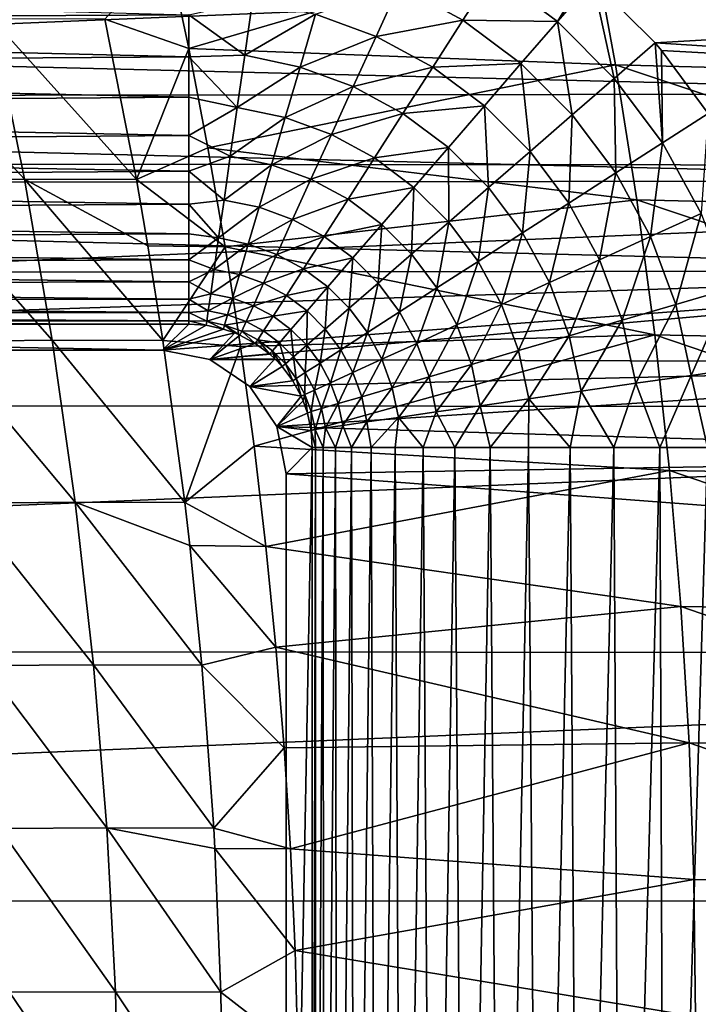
# Model space of a CAD drawing. Header units: metres. Extents: x -24 to 127, y -24 to 24.
# Tile 64 of 151: x 4.35 to 9.84, y 1.21 to 9.18. Entities that reach past the tile are written whole.
import ezdxf

# ---------------------------------------------------------------- set-up
doc = ezdxf.new("R2010")
doc.units = ezdxf.units.M
doc.layers.add('solid_12_381_051_XXX', color=7, linetype='CONTINUOUS')

msp = doc.modelspace()

# ---------------------------------------------------------------- linework, layer by layer
at = {"layer": 'solid_12_381_051_XXX'}
for points in [[(21.869095, 9.885141, -4), (-22.614536, 8.035113, -4), (-21.851299, 9.924603, -4)], [(8.974356, 9.908628, 146.007141), (5.551302, 9.75126, 145.961884), (5.720224, 8.949945, 145.992737)], [(9.173322, 8.818916, 146.052475), (8.974356, 9.908628, 146.007141), (5.720224, 8.949945, 145.992737)], [(12.55843, 8.729836, 146.100311), (8.974356, 9.908628, 146.007141), (9.173322, 8.818916, 146.052475)], [(12.55843, 8.729836, 146.100311), (12.392485, 9.811762, 146.05278), (8.974356, 9.908628, 146.007141)], [(22.627668, 7.998378, -4), (-22.614536, 8.035113, -4), (21.869095, 9.885141, -4)], [(5.720224, 8.949945, 145.992737), (5.551302, 9.75126, 145.961884), (5.040585, 9.188696, 145.972839)], [(-5.719559, 9.160452, 142.734268), (-5.719559, 9.532127, 142.870224), (5.719559, 9.222418, 142.759857)], [(7.42319, 9.460302, 142.950287), (8.181672, 9.558793, 143.026199), (7.938657, 9.179821, 142.950348)], [(7.938657, 9.179821, 142.950348), (8.181672, 9.558793, 143.026199), (8.703363, 9.168899, 143.026184)], [(8.181672, 9.558793, 143.026199), (8.934406, 9.547624, 143.050308), (8.703363, 9.168899, 143.026184)], [(8.703363, 9.168899, 143.026184), (8.934406, 9.547624, 143.050308), (8.991052, 9.499426, 143.050308)], [(8.703363, 9.168899, 143.026184), (8.991052, 9.499426, 143.050308), (9.164362, 8.708652, 143.026199)], [(9.494438, 8.996817, 143.050308), (8.991052, 9.499426, 143.050308), (15.655368, 9.354587, 143.050308)], [(9.164362, 8.708652, 143.026199), (8.991052, 9.499426, 143.050308), (9.494438, 8.996817, 143.050308)], [(6.745832, 9.229078, 142.818176), (7.42319, 9.460302, 142.950287), (7.235444, 9.047994, 142.818481)], [(7.235444, 9.047994, 142.818481), (7.42319, 9.460302, 142.950287), (7.938657, 9.179821, 142.950348)], [(5.719559, 9.222418, 142.759857), (6.235035, 9.338242, 142.817795), (6.17213, 8.896491, 142.62738)], [(6.17213, 8.896491, 142.62738), (6.235035, 9.338242, 142.817795), (6.745832, 9.229078, 142.818176)], [(9.494438, 8.996817, 143.050308), (15.655368, 9.354587, 143.050308), (16.09498, 8.575631, 143.050308)], [(-12.762796, 9.228336, 127.000305), (13.205086, 8.583994, 127.000305), (12.738379, 9.262078, 127.000305)], [(-12.762796, 9.228336, 127.000305), (-13.226402, 8.551184, 127.000305), (13.205086, 8.583994, 127.000305)], [(-5.719559, 9.160452, 142.734268), (5.719559, 9.222418, 142.759857), (5.719559, 8.883625, 142.604477)], [(4.126405, 9.192322, 145.955399), (3.203147, 9.176186, 145.937088), (4.390017, 7.892994, 145.999451)], [(3.203147, 9.176186, 145.937088), (3.475886, 7.880053, 145.980316), (4.390017, 7.892994, 145.999451)], [(4.126405, 9.192322, 145.955399), (4.390017, 7.892994, 145.999451), (5.295423, 7.889148, 146.017654)], [(5.040585, 9.188696, 145.972839), (4.126405, 9.192322, 145.955399), (5.295423, 7.889148, 146.017654)], [(5.720224, 8.949945, 145.992737), (5.040585, 9.188696, 145.972839), (5.295423, 7.889148, 146.017654)], [(5.719559, 8.883625, 142.604477), (5.719559, 9.222418, 142.759857), (6.17213, 8.896491, 142.62738)], [(6.17213, 8.896491, 142.62738), (6.745832, 9.229078, 142.818176), (6.620732, 8.801169, 142.628128)], [(6.620732, 8.801169, 142.628128), (6.745832, 9.229078, 142.818176), (7.235444, 9.047994, 142.818481)], [(7.235444, 9.047994, 142.818481), (7.938657, 9.179821, 142.950348), (7.694222, 8.798635, 142.818665)], [(7.694222, 8.798635, 142.818665), (7.938657, 9.179821, 142.950348), (8.408907, 8.828491, 142.950348)], [(7.938657, 9.179821, 142.950348), (8.703363, 9.168899, 143.026184), (8.408907, 8.828491, 142.950348)], [(8.408907, 8.828491, 142.950348), (8.703363, 9.168899, 143.026184), (8.824404, 8.413674, 142.950348)], [(8.703363, 9.168899, 143.026184), (9.164362, 8.708652, 143.026199), (8.824404, 8.413674, 142.950348)], [(-5.719559, 8.806, 142.563309), (-5.719559, 9.160452, 142.734268), (5.719559, 8.883625, 142.604477)], [(6.620732, 8.801169, 142.628128), (7.235444, 9.047994, 142.818481), (7.050819, 8.642541, 142.628708)], [(7.050819, 8.642541, 142.628708), (7.235444, 9.047994, 142.818481), (7.694222, 8.798635, 142.818665)], [(5.87424, 8.147939, 146.020859), (5.720224, 8.949945, 145.992737), (5.295423, 7.889148, 146.017654)], [(9.173322, 8.818916, 146.052475), (5.720224, 8.949945, 145.992737), (5.87424, 8.147939, 146.020859)], [(9.164362, 8.708652, 143.026199), (9.494438, 8.996817, 143.050308), (9.555118, 8.187353, 143.026199)], [(9.547511, 8.93454, 143.050308), (9.494438, 8.996817, 143.050308), (16.09498, 8.575631, 143.050308)], [(9.555118, 8.187353, 143.026199), (9.494438, 8.996817, 143.050308), (9.547511, 8.93454, 143.050308)], [(9.924426, 8.423407, 143.050308), (9.547511, 8.93454, 143.050308), (16.09498, 8.575631, 143.050308)], [(9.555118, 8.187353, 143.026199), (9.547511, 8.93454, 143.050308), (9.924426, 8.423407, 143.050308)], [(-5.719559, 8.806, 142.563309), (5.719559, 8.883625, 142.604477), (5.719559, 8.556778, 142.415665)], [(5.719559, 8.883625, 142.604477), (6.17213, 8.896491, 142.62738), (6.111835, 8.473076, 142.37915)], [(5.719559, 8.556778, 142.415665), (5.719559, 8.883625, 142.604477), (6.111835, 8.473076, 142.37915)], [(6.111835, 8.473076, 142.37915), (6.17213, 8.896491, 142.62738), (6.620732, 8.801169, 142.628128)], [(-5.719559, 8.471084, 142.359039), (-5.719559, 8.806, 142.563309), (5.719559, 8.556778, 142.415665)], [(9.345704, 7.726393, 146.092392), (9.173322, 8.818916, 146.052475), (5.87424, 8.147939, 146.020859)], [(6.111835, 8.473076, 142.37915), (6.620732, 8.801169, 142.628128), (6.500822, 8.391011, 142.380402)], [(6.500822, 8.391011, 142.380402), (6.620732, 8.801169, 142.628128), (7.050819, 8.642541, 142.628708)], [(7.050819, 8.642541, 142.628708), (7.694222, 8.798635, 142.818665), (7.453858, 8.423798, 142.629074)], [(7.453858, 8.423798, 142.629074), (7.694222, 8.798635, 142.818665), (8.11274, 8.486106, 142.818695)], [(7.694222, 8.798635, 142.818665), (8.408907, 8.828491, 142.950348), (8.11274, 8.486106, 142.818695)], [(8.11274, 8.486106, 142.818695), (8.408907, 8.828491, 142.950348), (8.48247, 8.116982, 142.81871)], [(8.408907, 8.828491, 142.950348), (8.824404, 8.413674, 142.950348), (8.48247, 8.116982, 142.81871)], [(12.700036, 7.645843, 146.142166), (9.173322, 8.818916, 146.052475), (9.345704, 7.726393, 146.092392)], [(12.700036, 7.645843, 146.142166), (12.55843, 8.729836, 146.100311), (9.173322, 8.818916, 146.052475)], [(8.824404, 8.413674, 142.950348), (9.164362, 8.708652, 143.026199), (9.17651, 7.943778, 142.950348)], [(9.164362, 8.708652, 143.026199), (9.555118, 8.187353, 143.026199), (9.17651, 7.943778, 142.950348)], [(6.500822, 8.391011, 142.380402), (7.050819, 8.642541, 142.628708), (6.87385, 8.253901, 142.381378)], [(6.87385, 8.253901, 142.381378), (7.050819, 8.642541, 142.628708), (7.453858, 8.423798, 142.629074)], [(-13.226402, 8.551184, 127.000305), (-13.654616, 7.848498, 127.000305), (13.636566, 7.879517, 127.000305)], [(-13.226402, 8.551184, 127.000305), (13.636566, 7.879517, 127.000305), (13.205086, 8.583994, 127.000305)], [(-5.719559, 8.471084, 142.359039), (5.719559, 8.556778, 142.415665), (5.719559, 8.247174, 142.195313)], [(5.719559, 8.247174, 142.195313), (5.719559, 8.556778, 142.415665), (6.111835, 8.473076, 142.37915)], [(-5.719559, 8.158909, 142.123901), (-5.719559, 8.471084, 142.359039), (5.719559, 8.247174, 142.195313)], [(5.719559, 8.247174, 142.195313), (6.111835, 8.473076, 142.37915), (6.055701, 8.078881, 142.076248)], [(6.055701, 8.078881, 142.076248), (6.111835, 8.473076, 142.37915), (6.500822, 8.391011, 142.380402)], [(7.453858, 8.423798, 142.629074), (8.11274, 8.486106, 142.818695), (7.821511, 8.14943, 142.629196)], [(7.821511, 8.14943, 142.629196), (8.11274, 8.486106, 142.818695), (8.146236, 7.825238, 142.629196)], [(8.11274, 8.486106, 142.818695), (8.48247, 8.116982, 142.81871), (8.146236, 7.825238, 142.629196)], [(6.055701, 8.078881, 142.076248), (6.500822, 8.391011, 142.380402), (6.389174, 8.009116, 142.078156)], [(6.389174, 8.009116, 142.078156), (6.500822, 8.391011, 142.380402), (6.87385, 8.253901, 142.381378)], [(6.87385, 8.253901, 142.381378), (7.453858, 8.423798, 142.629074), (7.22346, 8.064501, 142.381989)], [(7.22346, 8.064501, 142.381989), (7.453858, 8.423798, 142.629074), (7.821511, 8.14943, 142.629196)], [(8.48247, 8.116982, 142.81871), (8.824404, 8.413674, 142.950348), (8.79569, 7.69878, 142.818665)], [(8.824404, 8.413674, 142.950348), (9.17651, 7.943778, 142.950348), (8.79569, 7.69878, 142.818665)], [(9.555118, 8.187353, 143.026199), (9.924426, 8.423407, 143.050308), (9.867516, 7.615724, 143.026184)], [(-5.719559, 8.158909, 142.123901), (5.719559, 8.247174, 142.195313), (5.719559, 7.957481, 141.94429)], [(5.719559, 7.957481, 141.94429), (5.719559, 8.247174, 142.195313), (6.055701, 8.078881, 142.076248)], [(6.389174, 8.009116, 142.078156), (6.87385, 8.253901, 142.381378), (6.709063, 7.892012, 142.07962)], [(6.709063, 7.892012, 142.07962), (6.87385, 8.253901, 142.381378), (7.22346, 8.064501, 142.381989)], [(-5.719559, 7.873448, 141.86171), (-5.719559, 8.158909, 142.123901), (5.719559, 7.957481, 141.94429)], [(6.013545, 7.344483, 146.04631), (5.87424, 8.147939, 146.020859), (5.295423, 7.889148, 146.017654)], [(9.345704, 7.726393, 146.092392), (5.87424, 8.147939, 146.020859), (6.013545, 7.344483, 146.04631)], [(7.22346, 8.064501, 142.381989), (7.821511, 8.14943, 142.629196), (7.542357, 7.826714, 142.382233)], [(7.542357, 7.826714, 142.382233), (7.821511, 8.14943, 142.629196), (7.823945, 7.545589, 142.382248)], [(7.821511, 8.14943, 142.629196), (8.146236, 7.825238, 142.629196), (7.823945, 7.545589, 142.382248)], [(9.17651, 7.943778, 142.950348), (9.555118, 8.187353, 143.026199), (9.45789, 7.428498, 142.950287)], [(9.555118, 8.187353, 143.026199), (9.867516, 7.615724, 143.026184), (9.45789, 7.428498, 142.950287)], [(5.719559, 7.957481, 141.94429), (6.055701, 8.078881, 142.076248), (6.005155, 7.72392, 141.724594)], [(6.005155, 7.72392, 141.724594), (6.055701, 8.078881, 142.076248), (6.389174, 8.009116, 142.078156)], [(6.709063, 7.892012, 142.07962), (7.22346, 8.064501, 142.381989), (7.008909, 7.729918, 142.080566)], [(7.008909, 7.729918, 142.080566), (7.22346, 8.064501, 142.381989), (7.542357, 7.826714, 142.382233)], [(8.146236, 7.825238, 142.629196), (8.48247, 8.116982, 142.81871), (8.421212, 7.457862, 142.629074)], [(8.48247, 8.116982, 142.81871), (8.79569, 7.69878, 142.818665), (8.421212, 7.457862, 142.629074)], [(22.627668, 7.998378, -4), (-23.217451, 6.075547, -4), (-22.614536, 8.035113, -4)], [(23.225561, 6.044409, -4), (-23.217451, 6.075547, -4), (22.627668, 7.998378, -4)], [(6.005155, 7.72392, 141.724594), (6.389174, 8.009116, 142.078156), (6.288616, 7.665154, 141.727264)], [(6.288616, 7.665154, 141.727264), (6.389174, 8.009116, 142.078156), (6.709063, 7.892012, 142.07962)], [(-5.719559, 7.873448, 141.86171), (5.719559, 7.957481, 141.94429), (5.719559, 7.69035, 141.663437)], [(5.719559, 7.69035, 141.663437), (5.719559, 7.957481, 141.94429), (6.005155, 7.72392, 141.724594)], [(8.79569, 7.69878, 142.818665), (9.17651, 7.943778, 142.950348), (9.045849, 7.240168, 142.818481)], [(9.17651, 7.943778, 142.950348), (9.45789, 7.428498, 142.950287), (9.045849, 7.240168, 142.818481)], [(-13.654616, 7.848498, 127.000305), (-14.046996, 7.122194, 127.000305), (14.032295, 7.150809, 127.000305)], [(-13.654616, 7.848498, 127.000305), (14.032295, 7.150809, 127.000305), (13.636566, 7.879517, 127.000305)], [(-5.719559, 7.617404, 141.576431), (-5.719559, 7.873448, 141.86171), (5.719559, 7.69035, 141.663437)], [(4.390017, 7.892994, 145.999451), (3.475886, 7.880053, 145.980316), (4.614783, 6.588036, 146.036728)], [(3.475886, 7.880053, 145.980316), (3.71054, 6.578009, 146.016968), (4.614783, 6.588036, 146.036728)], [(4.390017, 7.892994, 145.999451), (4.614783, 6.588036, 146.036728), (5.510773, 6.58558, 146.055542)], [(5.388737, 7.353674, 146.034073), (4.390017, 7.892994, 145.999451), (5.510773, 6.58558, 146.055542)], [(5.388737, 7.353674, 146.034073), (5.295423, 7.889148, 146.017654), (4.390017, 7.892994, 145.999451)], [(6.013545, 7.344483, 146.04631), (5.295423, 7.889148, 146.017654), (5.388737, 7.353674, 146.034073)], [(6.288616, 7.665154, 141.727264), (6.709063, 7.892012, 142.07962), (6.560617, 7.566012, 141.729309)], [(6.560617, 7.566012, 141.729309), (6.709063, 7.892012, 142.07962), (7.008909, 7.729918, 142.080566)], [(7.008909, 7.729918, 142.080566), (7.542357, 7.826714, 142.382233), (7.282399, 7.526188, 142.080978)], [(7.282399, 7.526188, 142.080978), (7.542357, 7.826714, 142.382233), (7.523815, 7.285171, 142.080994)], [(7.542357, 7.826714, 142.382233), (7.823945, 7.545589, 142.382248), (7.523815, 7.285171, 142.080994)], [(7.823945, 7.545589, 142.382248), (8.146236, 7.825238, 142.629196), (8.062262, 7.226933, 142.381989)], [(8.146236, 7.825238, 142.629196), (8.421212, 7.457862, 142.629074), (8.062262, 7.226933, 142.381989)], [(-5.719559, 7.617404, 141.576431), (5.719559, 7.69035, 141.663437), (5.719559, 7.449786, 141.355423)], [(5.719559, 7.69035, 141.663437), (6.005155, 7.72392, 141.724594), (5.96138, 7.416518, 141.332428)], [(5.719559, 7.449786, 141.355423), (5.719559, 7.69035, 141.663437), (5.96138, 7.416518, 141.332428)], [(5.96138, 7.416518, 141.332428), (6.005155, 7.72392, 141.724594), (6.288616, 7.665154, 141.727264)], [(5.96138, 7.416518, 141.332428), (6.288616, 7.665154, 141.727264), (6.201497, 7.36716, 141.335953)], [(9.491503, 6.631058, 146.126938), (9.345704, 7.726393, 146.092392), (6.013545, 7.344483, 146.04631)], [(6.201497, 7.36716, 141.335953), (6.288616, 7.665154, 141.727264), (6.560617, 7.566012, 141.729309)], [(6.560617, 7.566012, 141.729309), (7.008909, 7.729918, 142.080566), (6.815613, 7.428483, 141.730652)], [(6.815613, 7.428483, 141.730652), (7.008909, 7.729918, 142.080566), (7.282399, 7.526188, 142.080978)], [(8.421212, 7.457862, 142.629074), (8.79569, 7.69878, 142.818665), (8.64066, 7.054969, 142.628708)], [(8.79569, 7.69878, 142.818665), (9.045849, 7.240168, 142.818481), (8.64066, 7.054969, 142.628708)], [(12.817305, 6.559782, 146.178345), (9.345704, 7.726393, 146.092392), (9.491503, 6.631058, 146.126938)], [(12.817305, 6.559782, 146.178345), (12.700036, 7.645843, 146.142166), (9.345704, 7.726393, 146.092392)], [(-5.719559, 7.391679, 141.270721), (-5.719559, 7.617404, 141.576431), (5.719559, 7.449786, 141.355423)], [(9.45789, 7.428498, 142.950287), (9.867516, 7.615724, 143.026184), (9.662662, 6.878326, 142.95015)], [(9.867516, 7.615724, 143.026184), (10.095038, 7.005361, 143.026154), (9.662662, 6.878326, 142.95015)], [(6.201497, 7.36716, 141.335953), (6.560617, 7.566012, 141.729309), (6.431973, 7.283496, 141.338669)], [(6.431973, 7.283496, 141.338669), (6.560617, 7.566012, 141.729309), (6.815613, 7.428483, 141.730652)], [(6.815613, 7.428483, 141.730652), (7.282399, 7.526188, 142.080978), (7.048182, 7.255421, 141.731277)], [(7.048182, 7.255421, 141.731277), (7.282399, 7.526188, 142.080978), (7.253404, 7.050539, 141.731277)], [(7.282399, 7.526188, 142.080978), (7.523815, 7.285171, 142.080994), (7.253404, 7.050539, 141.731277)], [(7.523815, 7.285171, 142.080994), (7.823945, 7.545589, 142.382248), (7.728, 7.011887, 142.080582)], [(7.823945, 7.545589, 142.382248), (8.062262, 7.226933, 142.381989), (7.728, 7.011887, 142.080582)], [(-5.719559, 7.391679, 141.270721), (5.719559, 7.449786, 141.355423), (5.719559, 7.23971, 141.024124)], [(5.719559, 7.23971, 141.024124), (5.719559, 7.449786, 141.355423), (5.96138, 7.416518, 141.332428)], [(5.719559, 7.23971, 141.024124), (5.96138, 7.416518, 141.332428), (5.925231, 7.162672, 140.909775)], [(5.925231, 7.162672, 140.909775), (5.96138, 7.416518, 141.332428), (6.201497, 7.36716, 141.335953)], [(6.431973, 7.283496, 141.338669), (6.815613, 7.428483, 141.730652), (6.648068, 7.167202, 141.340454)], [(6.648068, 7.167202, 141.340454), (6.815613, 7.428483, 141.730652), (7.048182, 7.255421, 141.731277)], [(8.062262, 7.226933, 142.381989), (8.421212, 7.457862, 142.629074), (8.252275, 6.87745, 142.381378)], [(8.421212, 7.457862, 142.629074), (8.64066, 7.054969, 142.628708), (8.252275, 6.87745, 142.381378)], [(9.045849, 7.240168, 142.818481), (9.45789, 7.428498, 142.950287), (9.227705, 6.750533, 142.818176)], [(9.45789, 7.428498, 142.950287), (9.662662, 6.878326, 142.95015), (9.227705, 6.750533, 142.818176)], [(-5.719559, 7.197195, 140.94722), (-5.719559, 7.391679, 141.270721), (5.719559, 7.23971, 141.024124)], [(6.013545, 7.344483, 146.04631), (5.388737, 7.353674, 146.034073), (5.510773, 6.58558, 146.055542)], [(6.138275, 6.538817, 146.069077), (6.013545, 7.344483, 146.04631), (5.510773, 6.58558, 146.055542)], [(5.925231, 7.162672, 140.909775), (6.201497, 7.36716, 141.335953), (6.12951, 7.120926, 140.9142)], [(9.491503, 6.631058, 146.126938), (6.013545, 7.344483, 146.04631), (6.138275, 6.538817, 146.069077)], [(6.12951, 7.120926, 140.9142), (6.201497, 7.36716, 141.335953), (6.431973, 7.283496, 141.338669)], [(6.12951, 7.120926, 140.9142), (6.431973, 7.283496, 141.338669), (6.325622, 7.049939, 140.917603)], [(6.325622, 7.049939, 140.917603), (6.431973, 7.283496, 141.338669), (6.648068, 7.167202, 141.340454)], [(6.648068, 7.167202, 141.340454), (7.048182, 7.255421, 141.731277), (6.845147, 7.020701, 141.341309)], [(6.845147, 7.020701, 141.341309), (7.048182, 7.255421, 141.731277), (7.018992, 6.847143, 141.341324)], [(7.048182, 7.255421, 141.731277), (7.253404, 7.050539, 141.731277), (7.018992, 6.847143, 141.341324)], [(7.253404, 7.050539, 141.731277), (7.523815, 7.285171, 142.080994), (7.426854, 6.818146, 141.730667)], [(7.523815, 7.285171, 142.080994), (7.728, 7.011887, 142.080582), (7.426854, 6.818146, 141.730667)], [(-5.719559, 7.197195, 140.94722), (5.719559, 7.23971, 141.024124), (5.719559, 7.062596, 140.672699)], [(-5.719559, 7.035916, 140.611191), (-5.719559, 7.197195, 140.94722), (5.719559, 7.062596, 140.672699)], [(5.719559, 7.062596, 140.672699), (5.719559, 7.23971, 141.024124), (5.925231, 7.162672, 140.909775)], [(7.728, 7.011887, 142.080582), (8.062262, 7.226933, 142.381989), (7.890621, 6.71215, 142.079636)], [(8.062262, 7.226933, 142.381989), (8.252275, 6.87745, 142.381378), (7.890621, 6.71215, 142.079636)], [(8.64066, 7.054969, 142.628708), (9.045849, 7.240168, 142.818481), (8.799969, 6.624861, 142.628128)], [(9.045849, 7.240168, 142.818481), (9.227705, 6.750533, 142.818176), (8.799969, 6.624861, 142.628128)], [(-14.046996, 7.122194, 127.000305), (-5.508007, 6.507855, 127.000305), (14.032295, 7.150809, 127.000305)], [(14.032295, 7.150809, 127.000305), (-5.508007, 6.507855, 127.000305), (5.508007, 6.507855, 127.000305)], [(14.032295, 7.150809, 127.000305), (5.508007, 6.507855, 127.000305), (5.890671, 6.431746, 127.000305)], [(5.719559, 7.062596, 140.672699), (5.925231, 7.162672, 140.909775), (5.89718, 6.965682, 140.46756)], [(14.388844, 6.404374, 127.000305), (14.032295, 7.150809, 127.000305), (5.890671, 6.431746, 127.000305)], [(5.89718, 6.965682, 140.46756), (5.925231, 7.162672, 140.909775), (6.12951, 7.120926, 140.9142)], [(5.89718, 6.965682, 140.46756), (6.12951, 7.120926, 140.9142), (6.073589, 6.929645, 140.4729)], [(6.073589, 6.929645, 140.4729), (6.12951, 7.120926, 140.9142), (6.325622, 7.049939, 140.917603)], [(6.325622, 7.049939, 140.917603), (6.648068, 7.167202, 141.340454), (6.509511, 6.951129, 140.919876)], [(6.509511, 6.951129, 140.919876), (6.648068, 7.167202, 141.340454), (6.845147, 7.020701, 141.341309)], [(-5.719559, 7.035916, 140.611191), (5.719559, 7.062596, 140.672699), (5.719559, 6.920166, 140.303467)], [(-5.719559, 6.906246, 140.260452), (-5.719559, 7.035916, 140.611191), (5.719559, 6.920166, 140.303467)], [(5.719559, 6.920166, 140.303467), (5.719559, 7.062596, 140.672699), (5.89718, 6.965682, 140.46756)], [(6.073589, 6.929645, 140.4729), (6.325622, 7.049939, 140.917603), (6.242939, 6.868359, 140.477005)], [(6.242939, 6.868359, 140.477005), (6.325622, 7.049939, 140.917603), (6.509511, 6.951129, 140.919876)], [(6.509511, 6.951129, 140.919876), (6.845147, 7.020701, 141.341309), (6.677213, 6.826561, 140.92099)], [(6.677213, 6.826561, 140.92099), (6.845147, 7.020701, 141.341309), (6.825108, 6.678911, 140.92099)], [(6.845147, 7.020701, 141.341309), (7.018992, 6.847143, 141.341324), (6.825108, 6.678911, 140.92099)], [(7.018992, 6.847143, 141.341324), (7.253404, 7.050539, 141.731277), (7.165824, 6.650214, 141.340469)], [(7.253404, 7.050539, 141.731277), (7.426854, 6.818146, 141.730667), (7.165824, 6.650214, 141.340469)], [(8.252275, 6.87745, 142.381378), (8.64066, 7.054969, 142.628708), (8.389975, 6.504403, 142.380417)], [(8.64066, 7.054969, 142.628708), (8.799969, 6.624861, 142.628128), (8.389975, 6.504403, 142.380417)], [(5.719559, 6.920166, 140.303467), (5.89718, 6.965682, 140.46756), (5.877305, 6.826117, 140.016785)], [(5.877305, 6.826117, 140.016785), (5.89718, 6.965682, 140.46756), (6.073589, 6.929645, 140.4729)], [(6.242939, 6.868359, 140.477005), (6.509511, 6.951129, 140.919876), (6.401732, 6.783053, 140.479752)], [(6.401732, 6.783053, 140.479752), (6.509511, 6.951129, 140.919876), (6.677213, 6.826561, 140.92099)], [(7.426854, 6.818146, 141.730667), (7.728, 7.011887, 142.080582), (7.564832, 6.563243, 141.729324)], [(7.728, 7.011887, 142.080582), (7.890621, 6.71215, 142.079636), (7.564832, 6.563243, 141.729324)], [(9.662662, 6.878326, 142.95015), (10.095038, 7.005361, 143.026154), (9.786674, 6.304272, 142.950012)], [(10.095038, 7.005361, 143.026154), (10.233071, 6.36843, 143.026138), (9.786674, 6.304272, 142.950012)], [(-5.719559, 6.906246, 140.260452), (5.719559, 6.920166, 140.303467), (5.719559, 6.814276, 139.919037)], [(-5.719559, 6.808341, 139.891922), (-5.719559, 6.906246, 140.260452), (5.719559, 6.814276, 139.919037)], [(5.719559, 6.814276, 139.919037), (5.719559, 6.920166, 140.303467), (5.877305, 6.826117, 140.016785)], [(5.877305, 6.826117, 140.016785), (6.073589, 6.929645, 140.4729), (6.033895, 6.79387, 140.022995)], [(6.033895, 6.79387, 140.022995), (6.073589, 6.929645, 140.4729), (6.242939, 6.868359, 140.477005)], [(6.033895, 6.79387, 140.022995), (6.242939, 6.868359, 140.477005), (6.184166, 6.739288, 140.027756)], [(6.184166, 6.739288, 140.027756), (6.242939, 6.868359, 140.477005), (6.401732, 6.783053, 140.479752)], [(7.890621, 6.71215, 142.079636), (8.252275, 6.87745, 142.381378), (8.008232, 6.392244, 142.078171)], [(8.252275, 6.87745, 142.381378), (8.389975, 6.504403, 142.380417), (8.008232, 6.392244, 142.078171)], [(9.227705, 6.750533, 142.818176), (9.662662, 6.878326, 142.95015), (9.337574, 6.239727, 142.817795)], [(9.662662, 6.878326, 142.95015), (9.786674, 6.304272, 142.950012), (9.337574, 6.239727, 142.817795)], [(-5.719559, 6.808341, 139.891922), (5.719559, 6.814276, 139.919037), (5.719559, 6.746861, 139.5233)], [(-5.719559, 6.745369, 139.51059), (-5.719559, 6.808341, 139.891922), (5.719559, 6.746861, 139.5233)], [(5.719559, 6.814276, 139.919037), (5.877305, 6.826117, 140.016785), (5.865334, 6.742055, 139.567703)], [(5.719559, 6.746861, 139.5233), (5.719559, 6.814276, 139.919037), (5.865334, 6.742055, 139.567703)], [(5.865334, 6.742055, 139.567703), (5.877305, 6.826117, 140.016785), (6.033895, 6.79387, 140.022995)], [(5.865334, 6.742055, 139.567703), (6.033895, 6.79387, 140.022995), (6.009891, 6.711761, 139.574677)], [(6.009891, 6.711761, 139.574677), (6.033895, 6.79387, 140.022995), (6.184166, 6.739288, 140.027756)], [(6.184166, 6.739288, 140.027756), (6.401732, 6.783053, 140.479752), (6.325047, 6.663466, 140.03096)], [(6.325047, 6.663466, 140.03096), (6.401732, 6.783053, 140.479752), (6.546548, 6.675504, 140.48111)], [(6.401732, 6.783053, 140.479752), (6.677213, 6.826561, 140.92099), (6.546548, 6.675504, 140.48111)], [(6.546548, 6.675504, 140.48111), (6.677213, 6.826561, 140.92099), (6.674249, 6.548013, 140.481125)], [(6.677213, 6.826561, 140.92099), (6.825108, 6.678911, 140.92099), (6.674249, 6.548013, 140.481125)], [(6.825108, 6.678911, 140.92099), (7.018992, 6.847143, 141.341324), (6.949957, 6.511337, 140.919907)], [(7.018992, 6.847143, 141.341324), (7.165824, 6.650214, 141.340469), (6.949957, 6.511337, 140.919907)], [(7.165824, 6.650214, 141.340469), (7.426854, 6.818146, 141.730667), (7.2825, 6.434197, 141.338684)], [(7.426854, 6.818146, 141.730667), (7.564832, 6.563243, 141.729324), (7.2825, 6.434197, 141.338684)], [(-5.719559, 6.745369, 139.51059), (5.719559, 6.746861, 139.5233), (5.719559, 6.719407, 139.120102)], [(-5.719559, 6.745369, 139.51059), (5.719559, 6.719407, 139.120102), (-5.719559, 6.719407, 139.120102)], [(-5.719559, 6.719407, 139.120102), (5.719559, 6.719407, 139.120102), (5.508007, 6.507855, 127.000305)], [(-5.508007, 6.507855, 127.000305), (-5.719559, 6.719407, 139.120102), (5.508007, 6.507855, 127.000305)], [(5.508007, 6.507855, 127.000305), (5.719559, 6.719407, 139.120102), (5.860383, 6.709629, 139.129471)], [(5.508007, 6.507855, 127.000305), (5.860383, 6.709629, 139.129471), (6.000152, 6.679618, 139.137024)], [(5.719559, 6.746861, 139.5233), (5.860383, 6.709629, 139.129471), (5.719559, 6.719407, 139.120102)], [(5.719559, 6.746861, 139.5233), (5.865334, 6.742055, 139.567703), (5.860383, 6.709629, 139.129471)], [(5.865334, 6.742055, 139.567703), (6.000152, 6.679618, 139.137024), (5.860383, 6.709629, 139.129471)], [(5.865334, 6.742055, 139.567703), (6.009891, 6.711761, 139.574677), (6.000152, 6.679618, 139.137024)], [(6.009891, 6.711761, 139.574677), (6.093472, 6.647389, 139.141159), (6.000152, 6.679618, 139.137024)], [(6.009891, 6.711761, 139.574677), (6.184166, 6.739288, 140.027756), (6.148514, 6.660993, 139.580048)], [(6.009891, 6.711761, 139.574677), (6.134091, 6.630019, 139.142731), (6.093472, 6.647389, 139.141159)], [(6.009891, 6.711761, 139.574677), (6.148514, 6.660993, 139.580048), (6.134091, 6.630019, 139.142731)], [(6.148514, 6.660993, 139.580048), (6.184166, 6.739288, 140.027756), (6.325047, 6.663466, 140.03096)], [(7.564832, 6.563243, 141.729324), (7.890621, 6.71215, 142.079636), (7.664406, 6.291226, 141.72728)], [(7.890621, 6.71215, 142.079636), (8.008232, 6.392244, 142.078171), (7.664406, 6.291226, 141.72728)], [(8.799969, 6.624861, 142.628128), (9.227705, 6.750533, 142.818176), (8.895911, 6.17625, 142.62738)], [(9.227705, 6.750533, 142.818176), (9.337574, 6.239727, 142.817795), (8.895911, 6.17625, 142.62738)], [(5.508007, 6.507855, 127.000305), (6.000152, 6.679618, 139.137024), (6.093472, 6.647389, 139.141159)], [(5.890671, 6.431746, 127.000305), (5.508007, 6.507855, 127.000305), (6.093472, 6.647389, 139.141159)], [(5.890671, 6.431746, 127.000305), (6.093472, 6.647389, 139.141159), (6.134091, 6.630019, 139.142731)], [(5.890671, 6.431746, 127.000305), (6.134091, 6.630019, 139.142731), (6.258204, 6.5627, 139.146759)], [(6.148514, 6.660993, 139.580048), (6.258204, 6.5627, 139.146759), (6.134091, 6.630019, 139.142731)], [(9.491503, 6.631058, 146.126938), (6.138275, 6.538817, 146.069077), (6.248515, 5.73017, 146.089218)], [(6.148514, 6.660993, 139.580048), (6.325047, 6.663466, 140.03096), (6.278433, 6.590775, 139.583679)], [(6.148514, 6.660993, 139.580048), (6.278433, 6.590775, 139.583679), (6.258204, 6.5627, 139.146759)], [(9.610718, 5.532911, 146.156082), (9.491503, 6.631058, 146.126938), (6.248515, 5.73017, 146.089218)], [(6.278433, 6.590775, 139.583679), (6.325047, 6.663466, 140.03096), (6.453534, 6.567975, 140.032562)], [(6.325047, 6.663466, 140.03096), (6.546548, 6.675504, 140.48111), (6.453534, 6.567975, 140.032562)], [(6.453534, 6.567975, 140.032562), (6.546548, 6.675504, 140.48111), (6.56686, 6.454834, 140.032578)], [(6.546548, 6.675504, 140.48111), (6.674249, 6.548013, 140.481125), (6.56686, 6.454834, 140.032578)], [(6.674249, 6.548013, 140.481125), (6.825108, 6.678911, 140.92099), (6.782041, 6.403309, 140.479782)], [(6.825108, 6.678911, 140.92099), (6.949957, 6.511337, 140.919907), (6.782041, 6.403309, 140.479782)], [(6.949957, 6.511337, 140.919907), (7.165824, 6.650214, 141.340469), (7.049092, 6.327515, 140.917633)], [(7.165824, 6.650214, 141.340469), (7.2825, 6.434197, 141.338684), (7.049092, 6.327515, 140.917633)], [(8.389975, 6.504403, 142.380417), (8.799969, 6.624861, 142.628128), (8.472579, 6.115407, 142.37915)], [(8.799969, 6.624861, 142.628128), (8.895911, 6.17625, 142.62738), (8.472579, 6.115407, 142.37915)], [(12.910235, 5.471653, 146.208862), (9.491503, 6.631058, 146.126938), (9.610718, 5.532911, 146.156082)], [(12.910235, 5.471653, 146.208862), (12.817305, 6.559782, 146.178345), (9.491503, 6.631058, 146.126938)], [(4.614783, 6.588036, 146.036728), (3.71054, 6.578009, 146.016968), (4.800964, 5.277442, 146.067276)], [(3.71054, 6.578009, 146.016968), (3.90764, 5.270046, 146.047043), (4.800964, 5.277442, 146.067276)], [(4.614783, 6.588036, 146.036728), (4.800964, 5.277442, 146.067276), (5.687171, 5.274506, 146.086578)], [(5.510773, 6.58558, 146.055542), (4.614783, 6.588036, 146.036728), (5.687171, 5.274506, 146.086578)], [(6.138275, 6.538817, 146.069077), (5.510773, 6.58558, 146.055542), (5.687171, 5.274506, 146.086578)], [(6.248515, 5.73017, 146.089218), (6.138275, 6.538817, 146.069077), (5.687171, 5.274506, 146.086578)], [(5.890671, 6.431746, 127.000305), (6.258204, 6.5627, 139.146759), (6.373066, 6.477245, 139.148819)], [(6.278433, 6.590775, 139.583679), (6.373066, 6.477245, 139.148819), (6.258204, 6.5627, 139.146759)], [(6.278433, 6.590775, 139.583679), (6.396935, 6.502544, 139.585495), (6.373066, 6.477245, 139.148819)], [(6.278433, 6.590775, 139.583679), (6.453534, 6.567975, 140.032562), (6.396935, 6.502544, 139.585495)], [(6.396935, 6.502544, 139.585495), (6.453534, 6.567975, 140.032562), (6.501514, 6.398134, 139.58551)], [(6.453534, 6.567975, 140.032562), (6.56686, 6.454834, 140.032578), (6.501514, 6.398134, 139.58551)], [(6.56686, 6.454834, 140.032578), (6.674249, 6.548013, 140.481125), (6.662567, 6.326446, 140.030991)], [(6.674249, 6.548013, 140.481125), (6.782041, 6.403309, 140.479782), (6.662567, 6.326446, 140.030991)], [(7.2825, 6.434197, 141.338684), (7.564832, 6.563243, 141.729324), (7.366531, 6.203709, 141.335983)], [(7.564832, 6.563243, 141.729324), (7.664406, 6.291226, 141.72728), (7.366531, 6.203709, 141.335983)], [(5.890671, 6.431746, 127.000305), (6.373066, 6.477245, 139.148819), (6.415261, 6.438706, 139.149002)], [(6.396935, 6.502544, 139.585495), (6.415261, 6.438706, 139.149002), (6.373066, 6.477245, 139.148819)], [(6.396935, 6.502544, 139.585495), (6.474348, 6.376404, 139.148605), (6.415261, 6.438706, 139.149002)], [(6.396935, 6.502544, 139.585495), (6.501514, 6.398134, 139.58551), (6.474348, 6.376404, 139.148605)], [(6.782041, 6.403309, 140.479782), (6.949957, 6.511337, 140.919907), (6.867628, 6.244573, 140.477036)], [(6.949957, 6.511337, 140.919907), (7.049092, 6.327515, 140.917633), (6.867628, 6.244573, 140.477036)], [(8.008232, 6.392244, 142.078171), (8.389975, 6.504403, 142.380417), (8.078461, 6.058763, 142.076263)], [(8.389975, 6.504403, 142.380417), (8.472579, 6.115407, 142.37915), (8.078461, 6.058763, 142.076263)], [(6.215029, 6.21502, 127.000305), (5.890671, 6.431746, 127.000305), (6.415261, 6.438706, 139.149002)], [(14.388844, 6.404374, 127.000305), (5.890671, 6.431746, 127.000305), (6.215029, 6.21502, 127.000305)], [(6.215029, 6.21502, 127.000305), (6.415261, 6.438706, 139.149002), (6.474348, 6.376404, 139.148605)], [(14.388844, 6.404374, 127.000305), (6.215029, 6.21502, 127.000305), (6.431749, 5.890662, 127.000305)], [(14.703627, 5.644664, 127.000305), (14.388844, 6.404374, 127.000305), (6.431749, 5.890662, 127.000305)], [(6.501514, 6.398134, 139.58551), (6.561018, 6.260815, 139.146469), (6.474348, 6.376404, 139.148605)], [(6.501514, 6.398134, 139.58551), (6.56686, 6.454834, 140.032578), (6.589943, 6.279723, 139.583694)], [(6.501514, 6.398134, 139.58551), (6.589943, 6.279723, 139.583694), (6.561018, 6.260815, 139.146469)], [(6.56686, 6.454834, 140.032578), (6.662567, 6.326446, 140.030991), (6.589943, 6.279723, 139.583694)], [(6.662567, 6.326446, 140.030991), (6.782041, 6.403309, 140.479782), (6.738638, 6.185616, 140.027786)], [(6.782041, 6.403309, 140.479782), (6.867628, 6.244573, 140.477036), (6.738638, 6.185616, 140.027786)], [(7.049092, 6.327515, 140.917633), (7.2825, 6.434197, 141.338684), (7.120393, 6.131392, 140.914246)], [(7.2825, 6.434197, 141.338684), (7.366531, 6.203709, 141.335983), (7.120393, 6.131392, 140.914246)], [(7.664406, 6.291226, 141.72728), (8.008232, 6.392244, 142.078171), (7.723567, 6.007756, 141.724609)], [(8.008232, 6.392244, 142.078171), (8.078461, 6.058763, 142.076263), (7.723567, 6.007756, 141.724609)], [(6.215029, 6.21502, 127.000305), (6.474348, 6.376404, 139.148605), (6.561018, 6.260815, 139.146469)], [(6.589943, 6.279723, 139.583694), (6.662567, 6.326446, 140.030991), (6.66039, 6.149851, 139.580093)], [(6.662567, 6.326446, 140.030991), (6.738638, 6.185616, 140.027786), (6.66039, 6.149851, 139.580093)], [(6.867628, 6.244573, 140.477036), (7.049092, 6.327515, 140.917633), (6.929184, 6.075213, 140.472946)], [(7.049092, 6.327515, 140.917633), (7.120393, 6.131392, 140.914246), (6.929184, 6.075213, 140.472946)], [(9.337574, 6.239727, 142.817795), (9.786674, 6.304272, 142.950012), (9.532127, 5.719559, 142.870224)], [(9.786674, 6.304272, 142.950012), (9.918334, 5.719559, 142.969391), (9.532127, 5.719559, 142.870224)], [(9.786674, 6.304272, 142.950012), (10.233071, 6.36843, 143.026138), (9.918334, 5.719559, 142.969391)], [(6.215029, 6.21502, 127.000305), (6.561018, 6.260815, 139.146469), (6.629695, 6.134799, 139.1427)], [(6.589943, 6.279723, 139.583694), (6.629695, 6.134799, 139.1427), (6.561018, 6.260815, 139.146469)], [(6.589943, 6.279723, 139.583694), (6.66039, 6.149851, 139.580093), (6.629695, 6.134799, 139.1427)], [(6.738638, 6.185616, 140.027786), (6.867628, 6.244573, 140.477036), (6.793459, 6.035337, 140.023041)], [(6.867628, 6.244573, 140.477036), (6.929184, 6.075213, 140.472946), (6.793459, 6.035337, 140.023041)], [(7.366531, 6.203709, 141.335983), (7.664406, 6.291226, 141.72728), (7.416224, 5.963583, 141.332458)], [(7.664406, 6.291226, 141.72728), (7.723567, 6.007756, 141.724609), (7.416224, 5.963583, 141.332458)], [(8.895911, 6.17625, 142.62738), (9.337574, 6.239727, 142.817795), (9.160452, 5.719559, 142.734268)], [(9.337574, 6.239727, 142.817795), (9.532127, 5.719559, 142.870224), (9.160452, 5.719559, 142.734268)], [(6.431749, 5.890662, 127.000305), (6.215029, 6.21502, 127.000305), (6.629695, 6.134799, 139.1427)], [(6.66039, 6.149851, 139.580093), (6.645541, 6.098042, 139.141342), (6.629695, 6.134799, 139.1427)], [(6.66039, 6.149851, 139.580093), (6.679871, 5.999292, 139.137131), (6.645541, 6.098042, 139.141342)], [(6.66039, 6.149851, 139.580093), (6.738638, 6.185616, 140.027786), (6.711378, 6.011221, 139.574738)], [(6.66039, 6.149851, 139.580093), (6.711378, 6.011221, 139.574738), (6.679871, 5.999292, 139.137131)], [(6.738638, 6.185616, 140.027786), (6.793459, 6.035337, 140.023041), (6.711378, 6.011221, 139.574738)], [(7.120393, 6.131392, 140.914246), (7.366531, 6.203709, 141.335983), (7.162424, 5.927106, 140.909821)], [(7.366531, 6.203709, 141.335983), (7.416224, 5.963583, 141.332458), (7.162424, 5.927106, 140.909821)], [(8.472579, 6.115407, 142.37915), (8.895911, 6.17625, 142.62738), (8.806, 5.719559, 142.563309)], [(8.895911, 6.17625, 142.62738), (9.160452, 5.719559, 142.734268), (8.806, 5.719559, 142.563309)], [(23.225561, 6.044409, -4), (-23.650919, 4.078241, -4), (-23.217451, 6.075547, -4)], [(6.431749, 5.890662, 127.000305), (6.629695, 6.134799, 139.1427), (6.645541, 6.098042, 139.141342)], [(6.431749, 5.890662, 127.000305), (6.645541, 6.098042, 139.141342), (6.679871, 5.999292, 139.137131)], [(6.793459, 6.035337, 140.023041), (6.929184, 6.075213, 140.472946), (6.825925, 5.878742, 140.016846)], [(6.929184, 6.075213, 140.472946), (6.965469, 5.898798, 140.467606), (6.825925, 5.878742, 140.016846)], [(6.929184, 6.075213, 140.472946), (7.120393, 6.131392, 140.914246), (6.965469, 5.898798, 140.467606)], [(7.120393, 6.131392, 140.914246), (7.162424, 5.927106, 140.909821), (6.965469, 5.898798, 140.467606)], [(8.078461, 6.058763, 142.076263), (8.472579, 6.115407, 142.37915), (8.158909, 5.719559, 142.123901)], [(8.472579, 6.115407, 142.37915), (8.471084, 5.719559, 142.359039), (8.158909, 5.719559, 142.123901)], [(8.472579, 6.115407, 142.37915), (8.806, 5.719559, 142.563309), (8.471084, 5.719559, 142.359039)], [(23.654963, 4.05514, -4), (-23.650919, 4.078241, -4), (23.225561, 6.044409, -4)], [(6.431749, 5.890662, 127.000305), (6.679871, 5.999292, 139.137131), (6.709825, 5.859014, 139.129593)], [(6.711378, 6.011221, 139.574738), (6.709825, 5.859014, 139.129593), (6.679871, 5.999292, 139.137131)], [(6.711378, 6.011221, 139.574738), (6.741874, 5.866661, 139.567764), (6.709825, 5.859014, 139.129593)], [(6.711378, 6.011221, 139.574738), (6.793459, 6.035337, 140.023041), (6.741874, 5.866661, 139.567764)], [(6.793459, 6.035337, 140.023041), (6.825925, 5.878742, 140.016846), (6.741874, 5.866661, 139.567764)], [(7.416224, 5.963583, 141.332458), (7.723567, 6.007756, 141.724609), (7.617404, 5.719559, 141.576431)], [(7.723567, 6.007756, 141.724609), (7.873448, 5.719559, 141.86171), (7.617404, 5.719559, 141.576431)], [(7.723567, 6.007756, 141.724609), (8.078461, 6.058763, 142.076263), (7.873448, 5.719559, 141.86171)], [(8.078461, 6.058763, 142.076263), (8.158909, 5.719559, 142.123901), (7.873448, 5.719559, 141.86171)], [(6.965469, 5.898798, 140.467606), (7.162424, 5.927106, 140.909821), (7.035916, 5.719559, 140.611191)], [(7.162424, 5.927106, 140.909821), (7.197195, 5.719559, 140.94722), (7.035916, 5.719559, 140.611191)], [(7.162424, 5.927106, 140.909821), (7.416224, 5.963583, 141.332458), (7.197195, 5.719559, 140.94722)], [(7.416224, 5.963583, 141.332458), (7.391679, 5.719559, 141.270721), (7.197195, 5.719559, 140.94722)], [(7.416224, 5.963583, 141.332458), (7.617404, 5.719559, 141.576431), (7.391679, 5.719559, 141.270721)], [(6.431749, 5.890662, 127.000305), (6.719407, 5.719559, 139.120102), (6.507855, 5.508007, 127.000305)], [(6.431749, 5.890662, 127.000305), (6.709825, 5.859014, 139.129593), (6.719407, 5.719559, 139.120102)], [(14.703627, 5.644664, 127.000305), (6.431749, 5.890662, 127.000305), (6.507855, 5.508007, 127.000305)], [(6.741874, 5.866661, 139.567764), (6.745369, 5.719559, 139.51059), (6.709825, 5.859014, 139.129593)], [(6.709825, 5.859014, 139.129593), (6.745369, 5.719559, 139.51059), (6.719407, 5.719559, 139.120102)], [(6.741874, 5.866661, 139.567764), (6.825925, 5.878742, 140.016846), (6.808341, 5.719559, 139.891922)], [(6.741874, 5.866661, 139.567764), (6.808341, 5.719559, 139.891922), (6.745369, 5.719559, 139.51059)], [(6.825925, 5.878742, 140.016846), (6.906246, 5.719559, 140.260452), (6.808341, 5.719559, 139.891922)], [(6.825925, 5.878742, 140.016846), (6.965469, 5.898798, 140.467606), (6.906246, 5.719559, 140.260452)], [(6.965469, 5.898798, 140.467606), (7.035916, 5.719559, 140.611191), (6.906246, 5.719559, 140.260452)], [(6.344232, 4.918306, 146.106705), (6.248515, 5.73017, 146.089218), (5.687171, 5.274506, 146.086578)], [(9.610718, 5.532911, 146.156082), (6.248515, 5.73017, 146.089218), (6.344232, 4.918306, 146.106705)], [(6.719407, 5.719559, 139.120102), (6.719407, -5.719559, 139.120102), (6.507855, -5.508007, 127.000305)], [(6.507855, 5.508007, 127.000305), (6.719407, 5.719559, 139.120102), (6.507855, -5.508007, 127.000305)], [(6.745369, 5.719559, 139.51059), (6.746861, -5.719559, 139.5233), (6.719407, -5.719559, 139.120102)], [(6.745369, 5.719559, 139.51059), (6.719407, -5.719559, 139.120102), (6.719407, 5.719559, 139.120102)], [(6.745369, 5.719559, 139.51059), (6.808341, 5.719559, 139.891922), (6.746861, -5.719559, 139.5233)], [(6.808341, 5.719559, 139.891922), (6.814276, -5.719559, 139.919037), (6.746861, -5.719559, 139.5233)], [(6.808341, 5.719559, 139.891922), (6.906246, 5.719559, 140.260452), (6.814276, -5.719559, 139.919037)], [(6.906246, 5.719559, 140.260452), (6.920166, -5.719559, 140.303467), (6.814276, -5.719559, 139.919037)], [(6.906246, 5.719559, 140.260452), (7.035916, 5.719559, 140.611191), (6.920166, -5.719559, 140.303467)], [(7.035916, 5.719559, 140.611191), (7.062596, -5.719559, 140.672699), (6.920166, -5.719559, 140.303467)], [(7.035916, 5.719559, 140.611191), (7.197195, 5.719559, 140.94722), (7.062596, -5.719559, 140.672699)], [(7.197195, 5.719559, 140.94722), (7.23971, -5.719559, 141.024124), (7.062596, -5.719559, 140.672699)], [(7.197195, 5.719559, 140.94722), (7.391679, 5.719559, 141.270721), (7.23971, -5.719559, 141.024124)], [(7.391679, 5.719559, 141.270721), (7.449786, -5.719559, 141.355423), (7.23971, -5.719559, 141.024124)], [(7.391679, 5.719559, 141.270721), (7.617404, 5.719559, 141.576431), (7.449786, -5.719559, 141.355423)], [(7.617404, 5.719559, 141.576431), (7.69035, -5.719559, 141.663437), (7.449786, -5.719559, 141.355423)], [(7.617404, 5.719559, 141.576431), (7.873448, 5.719559, 141.86171), (7.69035, -5.719559, 141.663437)], [(7.873448, 5.719559, 141.86171), (7.957481, -5.719559, 141.94429), (7.69035, -5.719559, 141.663437)], [(7.873448, 5.719559, 141.86171), (8.158909, 5.719559, 142.123901), (7.957481, -5.719559, 141.94429)], [(8.158909, 5.719559, 142.123901), (8.247174, -5.719559, 142.195313), (7.957481, -5.719559, 141.94429)], [(8.158909, 5.719559, 142.123901), (8.471084, 5.719559, 142.359039), (8.247174, -5.719559, 142.195313)], [(8.471084, 5.719559, 142.359039), (8.556778, -5.719559, 142.415665), (8.247174, -5.719559, 142.195313)], [(8.471084, 5.719559, 142.359039), (8.806, 5.719559, 142.563309), (8.556778, -5.719559, 142.415665)], [(8.806, 5.719559, 142.563309), (8.883625, -5.719559, 142.604477), (8.556778, -5.719559, 142.415665)], [(8.806, 5.719559, 142.563309), (9.160452, 5.719559, 142.734268), (8.883625, -5.719559, 142.604477)], [(9.160452, 5.719559, 142.734268), (9.222418, -5.719559, 142.759857), (8.883625, -5.719559, 142.604477)], [(9.160452, 5.719559, 142.734268), (9.532127, 5.719559, 142.870224), (9.222418, -5.719559, 142.759857)], [(9.532127, 5.719559, 142.870224), (9.575377, -5.719559, 142.883392), (9.222418, -5.719559, 142.759857)], [(9.532127, 5.719559, 142.870224), (9.918334, 5.719559, 142.969391), (9.575377, -5.719559, 142.883392)], [(9.918334, 5.719559, 142.969391), (9.945551, -5.719559, 142.974854), (9.575377, -5.719559, 142.883392)], [(14.978914, 4.865931, 127.000305), (14.703627, 5.644664, 127.000305), (6.507855, 5.508007, 127.000305)], [(9.70335, 4.431952, 146.179825), (9.610718, 5.532911, 146.156082), (6.344232, 4.918306, 146.106705)], [(14.978914, 4.865931, 127.000305), (6.507855, 5.508007, 127.000305), (6.507855, -5.508007, 127.000305)], [(12.978828, 4.381458, 146.233719), (9.610718, 5.532911, 146.156082), (9.70335, 4.431952, 146.179825)], [(12.978828, 4.381458, 146.233719), (12.910235, 5.471653, 146.208862), (9.610718, 5.532911, 146.156082)], [(4.800964, 5.277442, 146.067276), (3.90764, 5.270046, 146.047043), (4.947991, 3.961208, 146.091049)], [(3.90764, 5.270046, 146.047043), (4.066041, 3.956134, 146.070557), (4.947991, 3.961208, 146.091049)], [(4.800964, 5.277442, 146.067276), (4.947991, 3.961208, 146.091049), (5.824196, 3.958378, 146.110672)], [(5.727403, 4.92544, 146.093643), (4.800964, 5.277442, 146.067276), (5.824196, 3.958378, 146.110672)], [(5.727403, 4.92544, 146.093643), (5.687171, 5.274506, 146.086578), (4.800964, 5.277442, 146.067276)], [(6.344232, 4.918306, 146.106705), (5.687171, 5.274506, 146.086578), (5.727403, 4.92544, 146.093643)], [(6.42527, 4.104164, 146.121506), (5.727403, 4.92544, 146.093643), (5.824196, 3.958378, 146.110672)], [(6.42527, 4.104164, 146.121506), (6.344232, 4.918306, 146.106705), (5.727403, 4.92544, 146.093643)], [(9.70335, 4.431952, 146.179825), (6.344232, 4.918306, 146.106705), (6.42527, 4.104164, 146.121506)], [(15.213724, 4.072755, 127.000305), (14.978914, 4.865931, 127.000305), (6.507855, -5.508007, 127.000305)], [(9.769398, 3.328182, 146.198181), (9.70335, 4.431952, 146.179825), (6.42527, 4.104164, 146.121506)], [(13.023083, 3.289195, 146.252884), (9.70335, 4.431952, 146.179825), (9.769398, 3.328182, 146.198181)], [(13.023083, 3.289195, 146.252884), (12.978828, 4.381458, 146.233719), (9.70335, 4.431952, 146.179825)], [(23.654963, 4.05514, -4), (-23.911007, 2.055428, -4), (-23.650919, 4.078241, -4)], [(6.491608, 3.287795, 146.133621), (6.42527, 4.104164, 146.121506), (5.824196, 3.958378, 146.110672)], [(9.769398, 3.328182, 146.198181), (6.42527, 4.104164, 146.121506), (6.491608, 3.287795, 146.133621)], [(15.406296, 3.271777, 127.000305), (15.213724, 4.072755, 127.000305), (6.507855, -5.508007, 127.000305)], [(23.912445, 2.042683, -4), (-23.911007, 2.055428, -4), (23.654963, 4.05514, -4)], [(4.947991, 3.961208, 146.091049), (4.066041, 3.956134, 146.070557), (5.056331, 2.639332, 146.108093)], [(4.066041, 3.956134, 146.070557), (4.186685, 2.636276, 146.087494), (5.056331, 2.639332, 146.108093)], [(4.947991, 3.961208, 146.091049), (5.056331, 2.639332, 146.108093), (5.921884, 2.636988, 146.127853)], [(5.824196, 3.958378, 146.110672), (4.947991, 3.961208, 146.091049), (5.921884, 2.636988, 146.127853)], [(6.491608, 3.287795, 146.133621), (5.824196, 3.958378, 146.110672), (5.921884, 2.636988, 146.127853)], [(6.54323, 2.469196, 146.143051), (6.491608, 3.287795, 146.133621), (5.921884, 2.636988, 146.127853)], [(9.769398, 3.328182, 146.198181), (6.491608, 3.287795, 146.133621), (6.54323, 2.469196, 146.143051)], [(15.555736, 2.465022, 127.000305), (15.406296, 3.271777, 127.000305), (6.507855, -5.508007, 127.000305)], [(9.808862, 2.2216, 146.211151), (9.769398, 3.328182, 146.198181), (6.54323, 2.469196, 146.143051)], [(13.042999, 2.194864, 146.266403), (9.769398, 3.328182, 146.198181), (9.808862, 2.2216, 146.211151)], [(13.042999, 2.194864, 146.266403), (13.023083, 3.289195, 146.252884), (9.769398, 3.328182, 146.198181)], [(5.056331, 2.639332, 146.108093), (4.186685, 2.636276, 146.087494), (5.125548, 1.311811, 146.118378)], [(4.186685, 2.636276, 146.087494), (4.268694, 1.310453, 146.097855), (5.125548, 1.311811, 146.118378)], [(5.056331, 2.639332, 146.108093), (5.125548, 1.311811, 146.118378), (5.980227, 1.310775, 146.138123)], [(5.931231, 2.473226, 146.129501), (5.056331, 2.639332, 146.108093), (5.980227, 1.310775, 146.138123)], [(5.931231, 2.473226, 146.129501), (5.921884, 2.636988, 146.127853), (5.056331, 2.639332, 146.108093)], [(6.54323, 2.469196, 146.143051), (5.921884, 2.636988, 146.127853), (5.931231, 2.473226, 146.129501)], [(6.580122, 1.648365, 146.14978), (5.931231, 2.473226, 146.129501), (5.980227, 1.310775, 146.138123)], [(6.580122, 1.648365, 146.14978), (6.54323, 2.469196, 146.143051), (5.931231, 2.473226, 146.129501)], [(15.663072, 1.647753, 127.000305), (15.555736, 2.465022, 127.000305), (6.507855, -5.508007, 127.000305)], [(9.808862, 2.2216, 146.211151), (6.54323, 2.469196, 146.143051), (6.580122, 1.648365, 146.14978)], [(9.821742, 1.112206, 146.218719), (9.808862, 2.2216, 146.211151), (6.580122, 1.648365, 146.14978)], [(13.042999, 2.194864, 146.266403), (9.808862, 2.2216, 146.211151), (9.821742, 1.112206, 146.218719)], [(13.038577, 1.098466, 146.274246), (13.042999, 2.194864, 146.266403), (9.821742, 1.112206, 146.218719)], [(-23.911007, 2.055428, -4), (24, 0, -4), (-24, 0, -4)], [(23.912445, 2.042683, -4), (24, 0, -4), (-23.911007, 2.055428, -4)], [(6.602268, 0.8253, 146.153824), (6.580122, 1.648365, 146.14978), (5.980227, 1.310775, 146.138123)], [(15.727954, 0.825904, 127.000305), (15.663072, 1.647753, 127.000305), (6.507855, -5.508007, 127.000305)], [(9.821742, 1.112206, 146.218719), (6.580122, 1.648365, 146.14978), (6.602268, 0.8253, 146.153824)], [(5.155449, -0.000003, 146.121918), (5.125548, 1.311811, 146.118378), (4.268694, 1.310453, 146.097855)], [(4.31164, -0.000003, 146.101639), (5.155449, -0.000003, 146.121918), (4.268694, 1.310453, 146.097855)], [(5.999272, -0.000003, 146.141464), (5.980227, 1.310775, 146.138123), (5.125548, 1.311811, 146.118378)], [(5.155449, -0.000003, 146.121918), (5.999272, -0.000003, 146.141464), (5.125548, 1.311811, 146.118378)], [(6.602268, 0.8253, 146.153824), (5.980227, 1.310775, 146.138123), (5.999272, -0.000003, 146.141464)]]:
    msp.add_3dface(points, dxfattribs=at)

doc.saveas('drawing.dxf')
